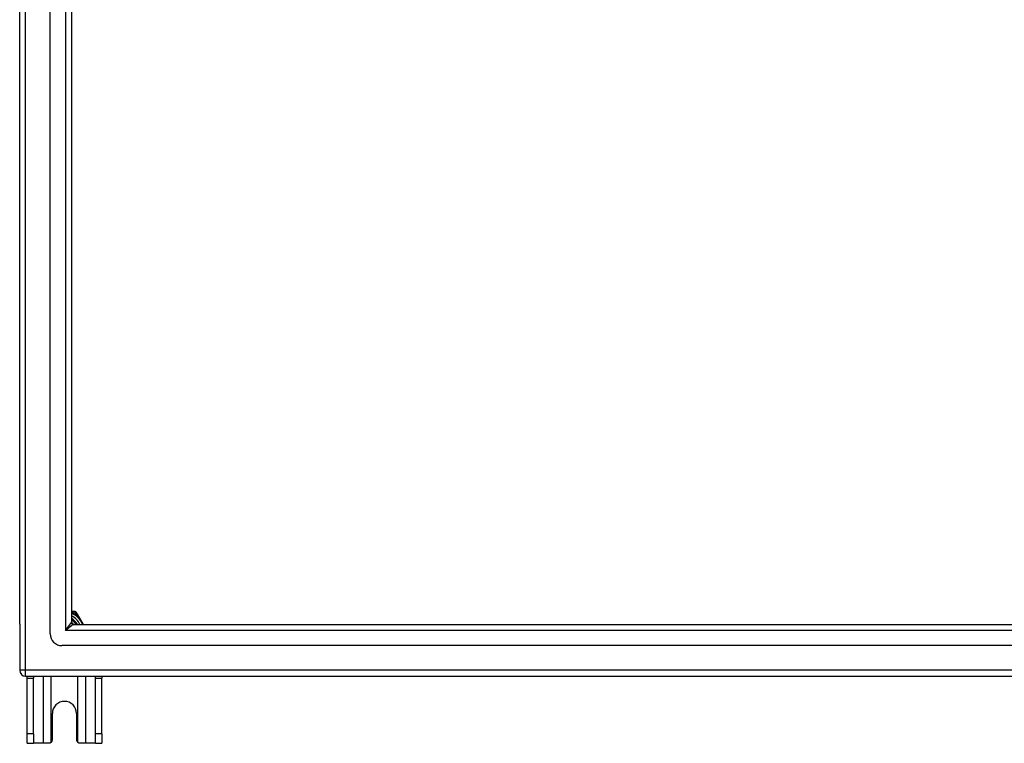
# Model space of a CAD drawing. Header units: inches. Extents: x 48.1 to 120.1, y 31.5 to 55.7.
# Tile 1 of 85: x 48.1 to 64.6, y 31.5 to 43.6. Entities that reach past the tile are written whole.
import ezdxf

# ---------------------------------------------------------------- set-up
doc = ezdxf.new("R2010")
doc.units = ezdxf.units.IN
doc.header["$MEASUREMENT"] = 0
doc.layers.add('Visible Edges(ANSI)', color=7, linetype='Continuous', lineweight=25)
doc.layers.add('Visible Tangent Edges(ANSI)', color=7, linetype='Continuous', lineweight=25)

msp = doc.modelspace()

# ---------------------------------------------------------------- linework, layer by layer
at = {"layer": 'Visible Edges(ANSI)'}
for p, q in [((48.566, 33.31), (48.566, 53.892)), ((48.054, 33.475), (48.054, 53.727)), ((48.92, 53.704), (48.92, 33.498)), ((48.948, 33.684), (48.92, 33.684)), ((48.985, 33.684), (48.948, 33.684)), ((49.02, 33.642), (49.002, 33.674)), ((49.121, 33.467), (49.02, 33.642)), ((48.054, 33.475), (48.054, 32.7)), ((48.951, 33.467), (119.157, 33.467)), ((119.345, 33.113), (48.762, 33.113)), ((48.153, 32.601), (119.955, 32.601)), ((48.179, 32.57), (48.179, 32.601)), ((48.179, 31.632), (48.179, 32.57)), ((48.284, 32.601), (48.284, 32.57)), ((48.284, 31.632), (48.284, 32.57)), ((49.324, 32.57), (49.324, 32.601)), ((49.324, 31.632), (49.324, 32.57)), ((49.429, 32.601), (49.429, 32.57)), ((49.429, 31.632), (49.429, 32.57)), ((48.601, 31.538), (48.601, 31.976)), ((49.007, 31.976), (49.007, 31.538)), ((48.179, 31.476), (48.179, 31.632)), ((48.284, 31.632), (48.284, 31.476)), ((49.324, 31.476), (49.324, 31.632)), ((49.429, 31.632), (49.429, 31.476)), ((48.179, 31.476), (48.284, 31.476)), ((48.448, 31.476), (48.284, 31.476)), ((48.539, 31.476), (48.448, 31.476)), ((49.16, 31.476), (49.069, 31.476)), ((49.324, 31.476), (49.16, 31.476)), ((49.324, 31.476), (49.429, 31.476))]:
    msp.add_line(p, q, dxfattribs=at)
at = {"layer": 'Visible Edges(ANSI)', "flags": 128}
for points in [[(48.92, 33.503), (48.922, 33.501), (48.923, 33.5), (48.925, 33.499), (48.927, 33.497), (48.928, 33.496), (48.93, 33.495), (48.931, 33.493), (48.933, 33.492), (48.934, 33.49), (48.936, 33.489), (48.937, 33.488), (48.939, 33.486), (48.94, 33.485), (48.942, 33.483), (48.943, 33.482), (48.945, 33.48), (48.946, 33.478), (48.947, 33.477), (48.949, 33.475), (48.95, 33.474), (48.951, 33.472), (48.953, 33.47), (48.954, 33.469), (48.955, 33.467)], [(48.953, 33.467), (48.951, 33.469), (48.95, 33.47), (48.949, 33.472), (48.948, 33.473), (48.947, 33.474), (48.945, 33.476), (48.944, 33.477), (48.943, 33.478), (48.941, 33.48), (48.94, 33.481), (48.939, 33.482), (48.937, 33.484), (48.936, 33.485), (48.935, 33.486), (48.933, 33.488), (48.932, 33.489), (48.93, 33.49), (48.929, 33.491), (48.927, 33.493), (48.926, 33.494), (48.924, 33.495), (48.923, 33.496), (48.921, 33.497), (48.92, 33.498)], [(48.583, 31.494), (48.581, 31.493), (48.58, 31.491), (48.578, 31.49), (48.577, 31.489), (48.575, 31.488), (48.573, 31.486), (48.571, 31.485), (48.57, 31.484), (48.568, 31.483), (48.566, 31.482), (48.564, 31.481), (48.562, 31.481), (48.56, 31.48), (48.558, 31.479), (48.556, 31.479), (48.554, 31.478), (48.552, 31.478), (48.55, 31.477), (48.548, 31.477), (48.547, 31.477), (48.545, 31.476), (48.543, 31.476), (48.541, 31.476), (48.539, 31.476)], [(49.069, 31.476), (49.067, 31.476), (49.065, 31.476), (49.063, 31.476), (49.061, 31.477), (49.059, 31.477), (49.057, 31.477), (49.055, 31.478), (49.053, 31.478), (49.051, 31.479), (49.049, 31.479), (49.047, 31.48), (49.045, 31.481), (49.044, 31.481), (49.042, 31.482), (49.04, 31.483), (49.038, 31.484), (49.036, 31.485), (49.034, 31.486), (49.033, 31.488), (49.031, 31.489), (49.03, 31.49), (49.028, 31.491), (49.026, 31.493), (49.025, 31.494)]]:
    msp.add_lwpolyline(points, dxfattribs=at)
at = {"layer": 'Visible Edges(ANSI)'}
for centre, radius, start, end in [((48.985, 33.664), 0.0197, 30, 90), ((48.804, 33.351), 0.325, 20.9514, 69.0486), ((48.804, 33.351), 0.226, 30.8668, 59.1332), ((48.951, 33.498), 0.031, 180, 270), ((48.762, 33.31), 0.197, 180, 270), ((48.153, 32.7), 0.099, 180, 270), ((48.804, 31.976), 0.203, 0, 180), ((48.539, 31.538), 0.062, 314.9335, 0), ((49.069, 31.538), 0.062, 180, 225.0665)]:
    msp.add_arc(centre, radius, start, end, dxfattribs=at)
at = {"layer": 'Visible Tangent Edges(ANSI)'}
for p, q in [((48.153, 32.7), (48.153, 54.502)), ((48.821, 53.834), (48.821, 33.368)), ((48.948, 33.664), (48.948, 33.684)), ((48.948, 33.664), (48.985, 33.664)), ((48.985, 33.684), (48.985, 33.664)), ((48.985, 33.664), (49.002, 33.674)), ((48.985, 33.664), (49.003, 33.632)), ((48.821, 33.368), (48.92, 33.498)), ((49.003, 33.632), (49.02, 33.642)), ((48.951, 33.467), (48.821, 33.368)), ((119.287, 33.368), (48.821, 33.368)), ((48.153, 32.7), (48.054, 32.7)), ((48.153, 32.601), (48.153, 32.7)), ((119.955, 32.7), (48.153, 32.7)), ((48.179, 32.57), (48.284, 32.57)), ((48.448, 32.601), (48.448, 31.476)), ((48.583, 31.494), (48.583, 32.601)), ((49.025, 32.601), (49.025, 31.494)), ((49.16, 31.476), (49.16, 32.601)), ((49.324, 32.57), (49.429, 32.57)), ((48.284, 31.632), (48.179, 31.632)), ((49.429, 31.632), (49.324, 31.632))]:
    msp.add_line(p, q, dxfattribs=at)
at = {"layer": 'Visible Tangent Edges(ANSI)', "flags": 128}
for points in [[(48.92, 33.669), (48.921, 33.669), (48.922, 33.669), (48.923, 33.669), (48.925, 33.669), (48.926, 33.668), (48.927, 33.668), (48.928, 33.668), (48.929, 33.668), (48.931, 33.667), (48.932, 33.667), (48.933, 33.667), (48.934, 33.667), (48.935, 33.667), (48.936, 33.666), (48.937, 33.666), (48.939, 33.666), (48.94, 33.666), (48.941, 33.665), (48.942, 33.665), (48.943, 33.665), (48.944, 33.665), (48.945, 33.664), (48.947, 33.664), (48.948, 33.664)], [(49.003, 33.632), (49.008, 33.626), (49.013, 33.621), (49.018, 33.615), (49.023, 33.608), (49.028, 33.602), (49.033, 33.596), (49.038, 33.59), (49.043, 33.583), (49.048, 33.577), (49.053, 33.57), (49.058, 33.563), (49.063, 33.556), (49.068, 33.549), (49.072, 33.542), (49.077, 33.535), (49.081, 33.527), (49.086, 33.52), (49.09, 33.513), (49.094, 33.505), (49.098, 33.498), (49.102, 33.49), (49.106, 33.482), (49.11, 33.475), (49.114, 33.467)]]:
    msp.add_lwpolyline(points, dxfattribs=at)
at = {"layer": 'Visible Tangent Edges(ANSI)'}
for radius, start, end in [(0.344, 54.6913, 65.3087), (0.285, 24.01, 65.99), (0.246, 28.1642, 61.8358)]:
    msp.add_arc((48.804, 33.351), radius, start, end, dxfattribs=at)

doc.saveas('drawing.dxf')
